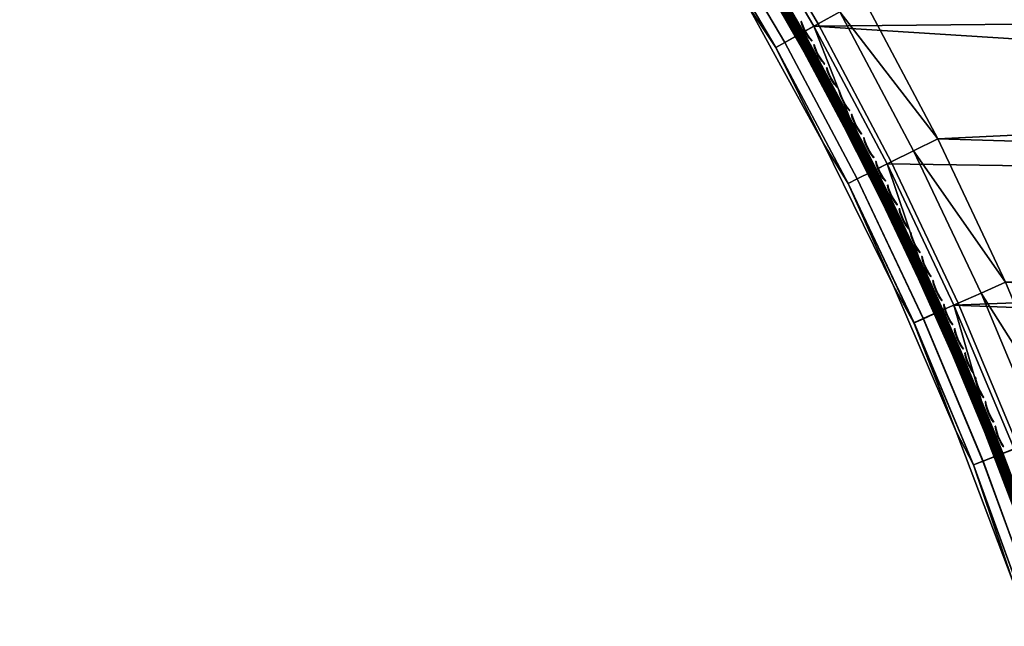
# Model space of a CAD drawing. Header units: inches. Extents: x 0 to 63.6, y -63.6 to 0.
# Tile 9 of 164: x 23.1 to 33.5, y -52.3 to -45.9. Entities that reach past the tile are written whole.
import ezdxf

# ---------------------------------------------------------------- set-up
doc = ezdxf.new("R2010")
doc.units = ezdxf.units.IN
doc.header["$LTSCALE"] = 0.03937
doc.header["$MEASUREMENT"] = 0
for name, color, linetype in [('A-FURN-3-ST', 151, 'Continuous'), ('A-FURN-3-ST-SEAM', 250, 'Continuous'), ('A-FURN-3-STITCH', 15, 'Continuous')]:
    doc.layers.add(name, color=color, linetype=linetype)

msp = doc.modelspace()

# ---------------------------------------------------------------- meshes
at = {"layer": 'A-FURN-3-ST'}
mesh = msp.add_polyface(dxfattribs=at)
corners = [(62.11, -52.238, 5), (34.21, -52.019, 5), (33.642, -50.465, 5), (61.665, -50.039, 5), (33.003, -48.939, 5), (61.144, -47.858, 5), (32.296, -47.443, 5), (31.521, -45.982, 5), (60.545, -45.696, 5), (30.679, -44.557, 5), (59.869, -43.558, 5), (29.774, -43.173, 5), (28.805, -41.831, 5), (59.118, -41.444, 5), (27.777, -40.536, 5), (58.293, -39.359, 5), (26.69, -39.288, 5), (25.547, -38.092, 5), (57.394, -37.304, 5), (24.351, -36.949, 5), (23.104, -35.863, 5), (51.838, -27.579, 5), (53.086, -29.442, 5), (54.267, -31.349, 5), (34.509, -51.919, 17.963), (34.779, -51.828, 18), (33.936, -50.352, 17.963), (34.201, -50.248, 18), (33.292, -48.812, 17.963), (33.552, -48.696, 18), (32.578, -47.303, 17.963), (32.833, -47.176, 18), (32.341, -47.422, 17.853), (33.05, -48.92, 17.853), (33.689, -50.449, 17.853), (34.258, -52.005, 17.853), (32.842, -49.013, 17.678), (33.477, -50.532, 17.678), (34.042, -52.078, 17.678), (32.582, -49.128, 17.185), (33.03, -50.279, 16.9), (33.212, -50.635, 17.185), (33.623, -51.851, 16.9), (33.772, -52.17, 17.185), (33.877, -52.134, 17.45), (33.314, -50.595, 17.45), (32.682, -49.084, 17.45), (33.623, -51.851, 5.5), (33.03, -50.279, 5.5), (32.363, -48.736, 5.5), (34.028, -52.08, 5.038), (33.464, -50.535, 5.038), (32.829, -49.016, 5.038), (32.581, -49.127, 5.309), (33.212, -50.633, 5.309), (33.772, -52.167, 5.309), (33.875, -52.132, 5.146), (33.313, -50.594, 5.146), (32.68, -49.082, 5.146), (61.071, -50.168, 18), (60.554, -48.008, 18), (59.96, -45.868, 18), (32.045, -45.69, 18), (31.189, -44.241, 18), (59.292, -43.75, 18), (30.269, -42.834, 18), (58.548, -41.657, 18), (29.284, -41.47, 18), (28.239, -40.152, 18), (57.73, -39.592, 18), (27.134, -38.884, 18), (25.972, -37.668, 18), (56.84, -37.557, 18), (24.755, -36.506, 18), (55.878, -35.555, 18), (23.487, -35.401, 18), (53.744, -31.66, 18), (52.574, -29.771, 18), (51.338, -27.926, 18)]
mesh.append_faces([[corners[k] for k in face] for face in [(0, 1, 2), (3, 2, 4), (5, 4, 6), (5, 6, 7), (8, 7, 9), (10, 9, 11), (10, 11, 12), (13, 12, 14), (15, 14, 16), (15, 16, 17), (18, 17, 19), (18, 19, 20), (20, 21, 22), (20, 22, 23), (24, 25, 26), (26, 25, 27), (26, 27, 28), (28, 27, 29), (28, 29, 30), (30, 29, 31), (30, 32, 33, 28), (28, 33, 34, 26), (26, 34, 35, 24), (33, 36, 37, 34), (34, 37, 38, 35), (39, 40, 41), (41, 40, 42), (41, 42, 43), (44, 38, 37, 45), (45, 37, 36, 46), (43, 44, 45, 41), (41, 45, 46, 39), (47, 42, 48), (48, 42, 40), (48, 40, 49), (1, 50, 2), (2, 50, 51), (2, 51, 4), (4, 51, 52), (4, 52, 6), (48, 53, 54), (48, 54, 47), (47, 54, 55), (56, 55, 54, 57), (57, 54, 53, 58), (50, 56, 57, 51), (51, 57, 58, 52), (27, 59, 29), (29, 60, 31), (31, 61, 62), (62, 61, 63), (63, 64, 65), (65, 66, 67), (67, 66, 68), (68, 69, 70), (70, 69, 71), (71, 72, 73), (73, 74, 75), (76, 77, 75), (75, 77, 78)]])
mesh = msp.add_polyface(dxfattribs=at)
corners = [(56.84, -37.557, 18), (57.099, -37.438, 17.963), (56.132, -35.427, 17.963), (55.878, -35.555, 18), (55.095, -33.452, 17.963), (54.845, -33.588, 18), (53.988, -31.514, 17.963), (53.744, -31.66, 18), (52.813, -29.617, 17.963), (57.547, -37.233, 17.678), (56.573, -35.206, 17.678), (56.369, -35.308, 17.853), (57.34, -37.328, 17.853), (57.152, -35.647, 16.901), (56.145, -33.679, 16.901), (56.828, -35.079, 17.185), (55.777, -33.079, 17.185), (55.681, -33.131, 17.45), (56.729, -35.128, 17.45), (55.527, -33.215, 17.678), (55.328, -33.324, 17.853), (55.071, -31.748, 16.901), (54.657, -31.117, 17.185), (54.562, -31.173, 17.45), (54.412, -31.262, 17.678), (54.216, -31.379, 17.853), (53.93, -29.855, 16.901), (57.159, -35.643, 5.5), (56.153, -33.675, 5.5), (55.078, -31.743, 5.5), (53.938, -29.85, 5.5), (56.835, -35.075, 5.309), (55.785, -33.075, 5.309), (54.664, -31.113, 5.309), (56.738, -35.124, 5.147), (55.69, -33.127, 5.147), (54.571, -31.168, 5.147), (54.267, -31.349, 5), (54.432, -31.251, 5.038), (55.38, -33.296, 5), (55.548, -33.205, 5.038), (56.422, -35.282, 5), (56.593, -35.196, 5.038), (57.394, -37.304, 5), (62.11, -52.238, 5), (33.642, -50.465, 5), (61.665, -50.039, 5), (33.003, -48.939, 5), (61.144, -47.858, 5), (31.521, -45.982, 5), (60.545, -45.696, 5), (30.679, -44.557, 5), (59.869, -43.558, 5), (28.805, -41.831, 5), (59.118, -41.444, 5), (27.777, -40.536, 5), (58.293, -39.359, 5), (25.547, -38.092, 5), (23.104, -35.863, 5), (34.779, -51.828, 18), (61.51, -52.346, 18), (34.201, -50.248, 18), (61.071, -50.168, 18), (33.552, -48.696, 18), (60.554, -48.008, 18), (32.833, -47.176, 18), (59.96, -45.868, 18), (31.189, -44.241, 18), (59.292, -43.75, 18), (30.269, -42.834, 18), (58.548, -41.657, 18), (28.239, -40.152, 18), (57.73, -39.592, 18), (25.972, -37.668, 18), (24.755, -36.506, 18), (23.487, -35.401, 18)]
mesh.append_faces([[corners[k] for k in face] for face in [(0, 1, 2), (0, 2, 3), (3, 2, 4), (3, 4, 5), (5, 4, 6), (5, 6, 7), (7, 6, 8), (9, 10, 11, 12), (12, 11, 2, 1), (13, 14, 15), (15, 14, 16), (15, 16, 17, 18), (18, 17, 19, 10), (10, 19, 20, 11), (11, 20, 4, 2), (14, 21, 16), (16, 21, 22), (16, 22, 23, 17), (17, 23, 24, 19), (19, 24, 25, 20), (20, 25, 6, 4), (21, 26, 22), (13, 27, 28), (13, 28, 14), (14, 28, 29), (14, 29, 21), (21, 29, 30), (27, 31, 28), (28, 31, 32), (28, 32, 29), (29, 32, 33), (31, 34, 35, 32), (32, 35, 36, 33), (37, 38, 39), (39, 38, 40), (39, 40, 41), (41, 40, 42), (41, 42, 43), (34, 42, 40, 35), (35, 40, 38, 36), (44, 45, 46), (46, 47, 48), (48, 49, 50), (50, 51, 52), (52, 53, 54), (54, 55, 56), (56, 57, 43), (37, 39, 58), (58, 39, 41), (58, 41, 43), (59, 60, 61), (61, 60, 62), (63, 62, 64), (65, 64, 66), (67, 66, 68), (69, 68, 70), (71, 70, 72), (73, 72, 0), (74, 0, 3), (75, 3, 5), (75, 5, 7)]])
mesh = msp.add_polyface(dxfattribs=at)
corners = [(32.578, -47.303, 17.963), (32.833, -47.176, 18), (31.796, -45.829, 17.963), (32.045, -45.69, 18), (30.948, -44.392, 17.963), (31.189, -44.241, 18), (30.034, -42.995, 17.963), (29.815, -43.145, 17.853), (30.722, -44.532, 17.853), (31.565, -45.959, 17.853), (32.341, -47.422, 17.853), (29.628, -43.274, 17.678), (30.529, -44.652, 17.678), (31.366, -46.07, 17.678), (32.138, -47.524, 17.678), (32.842, -49.013, 17.678), (33.05, -48.92, 17.853), (29.393, -43.436, 17.185), (28.992, -42.93, 16.9), (29.937, -44.32, 16.9), (30.287, -44.803, 17.185), (30.815, -45.753, 16.9), (31.118, -46.209, 17.185), (31.624, -47.226, 16.9), (31.883, -47.652, 17.185), (32.363, -48.736, 16.9), (32.582, -49.128, 17.185), (33.03, -50.279, 16.9), (32.682, -49.084, 17.45), (31.981, -47.603, 17.45), (31.214, -46.155, 17.45), (30.38, -44.745, 17.45), (29.483, -43.373, 17.45), (32.363, -48.736, 5.5), (31.624, -47.226, 5.5), (30.815, -45.753, 5.5), (29.937, -44.32, 5.5), (28.992, -42.93, 5.5), (32.296, -47.443, 5), (32.829, -49.016, 5.038), (32.125, -47.529, 5.038), (31.521, -45.982, 5), (31.354, -46.075, 5.038), (30.679, -44.557, 5), (30.517, -44.658, 5.038), (29.774, -43.173, 5), (29.616, -43.281, 5.038), (29.393, -43.435, 5.309), (30.287, -44.801, 5.309), (31.118, -46.208, 5.309), (31.883, -47.65, 5.309), (32.581, -49.127, 5.309), (33.03, -50.279, 5.5), (32.68, -49.082, 5.146), (31.98, -47.602, 5.146), (31.212, -46.155, 5.146), (30.379, -44.744, 5.146), (29.482, -43.373, 5.146)]
mesh.append_faces([[corners[k] for k in face] for face in [(0, 1, 2), (2, 1, 3), (2, 3, 4), (4, 3, 5), (4, 5, 6), (6, 7, 8, 4), (4, 8, 9, 2), (2, 9, 10, 0), (7, 11, 12, 8), (8, 12, 13, 9), (9, 13, 14, 10), (10, 14, 15, 16), (17, 18, 19), (17, 19, 20), (20, 19, 21), (20, 21, 22), (22, 21, 23), (22, 23, 24), (24, 23, 25), (24, 25, 26), (26, 25, 27), (28, 15, 14, 29), (29, 14, 13, 30), (30, 13, 12, 31), (31, 12, 11, 32), (26, 28, 29, 24), (24, 29, 30, 22), (22, 30, 31, 20), (20, 31, 32, 17), (33, 27, 25), (33, 25, 34), (34, 25, 23), (34, 23, 35), (35, 23, 21), (35, 21, 36), (36, 21, 19), (36, 19, 37), (38, 39, 40), (38, 40, 41), (41, 40, 42), (41, 42, 43), (43, 42, 44), (43, 44, 45), (45, 44, 46), (36, 47, 48), (36, 48, 35), (35, 48, 49), (35, 49, 34), (34, 49, 50), (34, 50, 33), (33, 50, 51), (33, 51, 52), (53, 51, 50, 54), (54, 50, 49, 55), (55, 49, 48, 56), (56, 48, 47, 57), (39, 53, 54, 40), (40, 54, 55, 42), (42, 55, 56, 44), (44, 56, 57, 46)]])
at = {"layer": 'A-FURN-3-ST-SEAM'}
mesh = msp.add_polyface(dxfattribs=at)
corners = [(30.501, -44.698, 17.684), (30.502, -44.697, 17.665), (30.971, -45.473, 17.665), (30.97, -45.474, 17.684), (31.418, -46.259, 17.665), (31.417, -46.259, 17.684), (30.51, -44.692, 17.647), (30.978, -45.469, 17.647), (31.426, -46.255, 17.647), (30.522, -44.685, 17.634), (30.991, -45.462, 17.634), (31.439, -46.248, 17.634), (30.524, -44.653, 17.628), (31.361, -46.07, 17.628), (31.865, -47.042, 17.634), (31.423, -46.256, 17.703), (30.975, -45.471, 17.703), (30.507, -44.694, 17.703), (31.434, -46.25, 17.717), (30.987, -45.464, 17.717), (30.518, -44.688, 17.717), (31.45, -46.242, 17.726), (31.002, -45.456, 17.726), (30.533, -44.678, 17.726), (31.876, -47.036, 17.726), (31.373, -46.063, 17.727), (30.535, -44.646, 17.727), (31.035, -45.436, 17.721), (31.483, -46.223, 17.721), (31.496, -46.216, 17.708), (31.047, -45.429, 17.708), (31.503, -46.212, 17.69), (31.055, -45.425, 17.69), (31.41, -46.042, 17.671), (31.93, -47.008, 17.69), (31.91, -47.019, 17.721), (30.572, -44.623, 17.671), (31.923, -47.012, 17.708), (31.024, -45.443, 17.629), (30.554, -44.665, 17.629), (30.569, -44.656, 17.638), (31.039, -45.434, 17.638), (31.05, -45.427, 17.652), (31.499, -46.215, 17.652), (31.487, -46.221, 17.638), (31.472, -46.229, 17.629), (31.899, -47.024, 17.629), (31.926, -47.011, 17.652), (31.914, -47.016, 17.638)]
mesh.append_faces([[corners[k] for k in face] for face in [(0, 1, 2, 3), (3, 2, 4, 5), (1, 6, 7, 2), (2, 7, 8, 4), (6, 9, 10, 7), (7, 10, 11, 8), (12, 13, 10), (10, 13, 11), (11, 13, 14), (5, 15, 16, 3), (3, 16, 17, 0), (15, 18, 19, 16), (16, 19, 20, 17), (18, 21, 22, 19), (19, 22, 23, 20), (24, 25, 21), (21, 25, 22), (25, 26, 22), (26, 25, 27), (27, 25, 28), (27, 28, 29, 30), (30, 29, 31, 32), (32, 31, 33), (33, 31, 34), (25, 35, 28), (33, 36, 32), (29, 28, 35, 37), (31, 29, 37, 34), (38, 39, 40, 41), (36, 33, 42), (42, 33, 43), (42, 43, 44, 41), (41, 44, 45, 38), (38, 45, 13), (13, 45, 46), (33, 47, 43), (13, 12, 38), (44, 43, 47, 48)]])
mesh = msp.add_polyface(dxfattribs=at)
corners = [(31.417, -46.259, 17.684), (31.418, -46.259, 17.665), (31.844, -47.052, 17.665), (31.843, -47.053, 17.684), (32.249, -47.853, 17.665), (32.248, -47.854, 17.684), (31.426, -46.255, 17.647), (31.852, -47.048, 17.647), (32.257, -47.85, 17.647), (31.439, -46.248, 17.634), (31.865, -47.042, 17.634), (32.27, -47.843, 17.634), (31.361, -46.07, 17.628), (32.132, -47.524, 17.628), (32.653, -48.651, 17.634), (32.253, -47.851, 17.703), (31.849, -47.05, 17.703), (31.423, -46.256, 17.703), (32.265, -47.846, 17.717), (31.86, -47.044, 17.717), (31.434, -46.25, 17.717), (32.281, -47.838, 17.726), (31.876, -47.036, 17.726), (31.45, -46.242, 17.726), (32.664, -48.646, 17.726), (32.144, -47.518, 17.727), (31.373, -46.063, 17.727), (31.41, -46.042, 17.671), (31.93, -47.008, 17.69), (32.182, -47.499, 17.671), (32.336, -47.811, 17.69), (32.72, -48.621, 17.69), (32.328, -47.815, 17.708), (32.712, -48.624, 17.708), (32.315, -47.821, 17.721), (32.699, -48.63, 17.721), (31.91, -47.019, 17.721), (31.923, -47.012, 17.708), (31.899, -47.024, 17.629), (32.304, -47.827, 17.629), (32.687, -48.635, 17.629), (32.32, -47.819, 17.638), (32.703, -48.628, 17.638), (32.331, -47.814, 17.652), (32.715, -48.623, 17.652), (31.926, -47.011, 17.652), (31.914, -47.016, 17.638), (31.472, -46.229, 17.629), (31.487, -46.221, 17.638)]
mesh.append_faces([[corners[k] for k in face] for face in [(0, 1, 2, 3), (3, 2, 4, 5), (1, 6, 7, 2), (2, 7, 8, 4), (6, 9, 10, 7), (7, 10, 11, 8), (10, 12, 13), (10, 13, 11), (11, 13, 14), (5, 15, 16, 3), (3, 16, 17, 0), (15, 18, 19, 16), (16, 19, 20, 17), (18, 21, 22, 19), (19, 22, 23, 20), (24, 25, 21), (21, 25, 22), (22, 25, 26), (27, 28, 29), (29, 28, 30), (29, 30, 31), (31, 30, 32, 33), (33, 32, 34, 35), (35, 34, 25), (25, 34, 36), (25, 36, 26), (37, 36, 34, 32), (28, 37, 32, 30), (12, 38, 13), (13, 38, 39), (13, 39, 40), (40, 39, 41, 42), (42, 41, 43, 44), (44, 43, 29), (29, 43, 45), (29, 45, 27), (46, 45, 43, 41), (47, 48, 46, 38), (38, 46, 41, 39)]])
mesh = msp.add_polyface(dxfattribs=at)
corners = [(32.248, -47.854, 17.684), (32.249, -47.853, 17.665), (32.632, -48.661, 17.665), (32.631, -48.661, 17.684), (32.993, -49.474, 17.665), (32.992, -49.474, 17.684), (32.257, -47.85, 17.647), (32.639, -48.657, 17.647), (33.001, -49.47, 17.647), (32.27, -47.843, 17.634), (32.653, -48.651, 17.634), (33.014, -49.465, 17.634), (32.132, -47.524, 17.628), (32.836, -49.011, 17.628), (33.471, -50.53, 17.628), (32.997, -49.472, 17.703), (32.636, -48.659, 17.703), (32.253, -47.851, 17.703), (33.009, -49.467, 17.717), (32.648, -48.653, 17.717), (32.265, -47.846, 17.717), (33.025, -49.46, 17.726), (32.664, -48.646, 17.726), (32.281, -47.838, 17.726), (33.483, -50.525, 17.727), (32.848, -49.006, 17.727), (32.144, -47.518, 17.727), (32.699, -48.63, 17.721), (33.06, -49.445, 17.721), (33.074, -49.439, 17.708), (32.712, -48.624, 17.708), (33.082, -49.436, 17.69), (32.72, -48.621, 17.69), (32.887, -48.989, 17.671), (33.523, -50.509, 17.671), (32.182, -47.499, 17.671), (33.4, -50.265, 17.721), (33.414, -50.259, 17.708), (33.422, -50.256, 17.69), (32.715, -48.623, 17.652), (33.077, -49.438, 17.652), (33.065, -49.443, 17.638), (32.703, -48.628, 17.638), (33.049, -49.45, 17.629), (32.687, -48.635, 17.629), (33.417, -50.258, 17.652), (33.405, -50.263, 17.638), (33.389, -50.269, 17.629)]
mesh.append_faces([[corners[k] for k in face] for face in [(0, 1, 2, 3), (3, 2, 4, 5), (1, 6, 7, 2), (2, 7, 8, 4), (6, 9, 10, 7), (7, 10, 11, 8), (12, 13, 10), (10, 13, 11), (13, 14, 11), (5, 15, 16, 3), (3, 16, 17, 0), (15, 18, 19, 16), (16, 19, 20, 17), (18, 21, 22, 19), (19, 22, 23, 20), (24, 25, 21), (21, 25, 22), (25, 26, 22), (26, 25, 27), (27, 25, 28), (27, 28, 29, 30), (30, 29, 31, 32), (32, 31, 33), (33, 31, 34), (24, 28, 25), (33, 35, 32), (29, 28, 36, 37), (37, 38, 31, 29), (35, 33, 39), (39, 33, 40), (39, 40, 41, 42), (42, 41, 43, 44), (44, 43, 13), (13, 43, 14), (34, 40, 33), (13, 12, 44), (41, 40, 45, 46), (46, 47, 43, 41)]])
mesh = msp.add_polyface(dxfattribs=at)
corners = [(32.992, -49.474, 17.684), (32.993, -49.474, 17.665), (33.332, -50.292, 17.665), (33.331, -50.292, 17.684), (33.649, -51.113, 17.665), (33.648, -51.114, 17.684), (33.001, -49.47, 17.647), (33.34, -50.288, 17.647), (33.657, -51.11, 17.647), (33.014, -49.465, 17.634), (33.353, -50.283, 17.634), (33.671, -51.105, 17.634), (33.471, -50.53, 17.628), (34.036, -52.075, 17.628), (33.654, -51.112, 17.703), (33.337, -50.29, 17.703), (32.997, -49.472, 17.703), (33.666, -51.107, 17.717), (33.349, -50.285, 17.717), (33.009, -49.467, 17.717), (33.962, -51.932, 17.717), (33.978, -51.927, 17.726), (33.683, -51.101, 17.726), (33.365, -50.279, 17.726), (33.025, -49.46, 17.726), (34.048, -52.071, 17.727), (33.483, -50.525, 17.727), (33.523, -50.509, 17.671), (33.082, -49.436, 17.69), (33.422, -50.256, 17.69), (33.74, -51.08, 17.69), (33.414, -50.259, 17.708), (33.732, -51.083, 17.708), (33.4, -50.265, 17.721), (33.718, -51.088, 17.721), (33.06, -49.445, 17.721), (34.014, -51.915, 17.721), (34.028, -51.91, 17.708), (34.036, -51.907, 17.69), (34.089, -52.058, 17.671), (33.049, -49.45, 17.629), (33.389, -50.269, 17.629), (33.707, -51.092, 17.629), (33.405, -50.263, 17.638), (33.723, -51.086, 17.638), (33.417, -50.258, 17.652), (33.735, -51.082, 17.652), (33.077, -49.438, 17.652), (34.031, -51.909, 17.652), (34.019, -51.913, 17.638), (34.003, -51.919, 17.629)]
mesh.append_faces([[corners[k] for k in face] for face in [(0, 1, 2, 3), (3, 2, 4, 5), (1, 6, 7, 2), (2, 7, 8, 4), (6, 9, 10, 7), (7, 10, 11, 8), (9, 12, 10), (10, 12, 11), (11, 12, 13), (5, 14, 15, 3), (3, 15, 16, 0), (14, 17, 18, 15), (15, 18, 19, 16), (20, 21, 22, 17), (17, 22, 23, 18), (18, 23, 24, 19), (22, 25, 26), (22, 26, 23), (23, 26, 24), (27, 28, 29), (27, 29, 30), (30, 29, 31, 32), (32, 31, 33, 34), (34, 33, 26), (26, 33, 35), (26, 25, 34), (34, 36, 37, 32), (32, 37, 38, 30), (39, 27, 30), (12, 40, 41), (12, 41, 42), (42, 41, 43, 44), (44, 43, 45, 46), (46, 45, 27), (27, 45, 47), (27, 39, 46), (46, 48, 49, 44), (44, 49, 50, 42), (13, 12, 42)]])
at = {"layer": 'A-FURN-3-STITCH'}
mesh = msp.add_polymesh((7, 4), dxfattribs=at)
for k, corner in enumerate([(31.389, -45.933, 17.745), (31.387, -45.934, 17.742), (31.385, -45.935, 17.738), (31.383, -45.936, 17.736), (31.402, -45.97, 17.749), (31.397, -45.972, 17.749), (31.395, -45.974, 17.745), (31.397, -45.972, 17.74), (31.417, -46.005, 17.752), (31.413, -46.008, 17.752), (31.41, -46.009, 17.748), (31.412, -46.008, 17.743), (31.435, -46.04, 17.753), (31.43, -46.043, 17.753), (31.428, -46.044, 17.749), (31.43, -46.043, 17.744), (31.455, -46.074, 17.752), (31.451, -46.076, 17.752), (31.448, -46.078, 17.748), (31.45, -46.077, 17.743), (31.477, -46.106, 17.749), (31.473, -46.108, 17.75), (31.47, -46.11, 17.745), (31.472, -46.109, 17.741), (31.501, -46.136, 17.745), (31.5, -46.137, 17.743), (31.498, -46.138, 17.739), (31.496, -46.139, 17.736)]):
    mesh.set_mesh_vertex(divmod(k, 4), corner)
mesh = msp.add_polymesh((7, 4), dxfattribs=at)
for k, corner in enumerate([(31.525, -46.177, 17.745), (31.524, -46.178, 17.742), (31.521, -46.18, 17.738), (31.52, -46.18, 17.736), (31.538, -46.214, 17.749), (31.533, -46.217, 17.749), (31.531, -46.218, 17.745), (31.533, -46.217, 17.74), (31.553, -46.25, 17.752), (31.549, -46.253, 17.752), (31.546, -46.254, 17.748), (31.548, -46.253, 17.743), (31.571, -46.285, 17.753), (31.566, -46.287, 17.753), (31.564, -46.289, 17.749), (31.566, -46.288, 17.744), (31.591, -46.319, 17.752), (31.586, -46.321, 17.752), (31.584, -46.323, 17.748), (31.586, -46.321, 17.743), (31.613, -46.351, 17.749), (31.608, -46.353, 17.75), (31.605, -46.355, 17.745), (31.607, -46.354, 17.741), (31.637, -46.382, 17.745), (31.635, -46.382, 17.743), (31.633, -46.384, 17.739), (31.631, -46.384, 17.736)]):
    mesh.set_mesh_vertex(divmod(k, 4), corner)
mesh = msp.add_polymesh((7, 4), dxfattribs=at)
for k, corner in enumerate([(31.66, -46.423, 17.745), (31.659, -46.424, 17.742), (31.656, -46.425, 17.738), (31.655, -46.426, 17.736), (31.672, -46.46, 17.749), (31.668, -46.462, 17.749), (31.665, -46.464, 17.745), (31.667, -46.463, 17.74), (31.687, -46.496, 17.752), (31.683, -46.498, 17.752), (31.68, -46.5, 17.748), (31.682, -46.499, 17.743), (31.705, -46.531, 17.753), (31.7, -46.533, 17.753), (31.698, -46.535, 17.749), (31.7, -46.534, 17.744), (31.724, -46.565, 17.752), (31.72, -46.567, 17.752), (31.717, -46.568, 17.748), (31.719, -46.567, 17.743), (31.746, -46.597, 17.749), (31.741, -46.6, 17.75), (31.739, -46.601, 17.745), (31.741, -46.6, 17.741), (31.77, -46.628, 17.745), (31.768, -46.629, 17.743), (31.766, -46.63, 17.739), (31.765, -46.631, 17.736)]):
    mesh.set_mesh_vertex(divmod(k, 4), corner)
mesh = msp.add_polymesh((7, 4), dxfattribs=at)
for k, corner in enumerate([(31.793, -46.67, 17.745), (31.791, -46.67, 17.742), (31.789, -46.672, 17.738), (31.788, -46.672, 17.736), (31.805, -46.706, 17.749), (31.8, -46.709, 17.749), (31.798, -46.71, 17.745), (31.8, -46.709, 17.74), (31.82, -46.743, 17.752), (31.815, -46.745, 17.752), (31.813, -46.746, 17.748), (31.815, -46.745, 17.743), (31.837, -46.778, 17.753), (31.832, -46.78, 17.753), (31.83, -46.781, 17.749), (31.832, -46.78, 17.744), (31.856, -46.812, 17.752), (31.851, -46.814, 17.752), (31.849, -46.815, 17.748), (31.851, -46.814, 17.743), (31.877, -46.844, 17.749), (31.873, -46.847, 17.75), (31.87, -46.848, 17.745), (31.872, -46.847, 17.741), (31.901, -46.875, 17.745), (31.9, -46.876, 17.743), (31.897, -46.877, 17.739), (31.896, -46.878, 17.736)]):
    mesh.set_mesh_vertex(divmod(k, 4), corner)
mesh = msp.add_polymesh((7, 4), dxfattribs=at)
for k, corner in enumerate([(31.924, -46.917, 17.745), (31.922, -46.918, 17.742), (31.92, -46.919, 17.738), (31.918, -46.92, 17.736), (31.936, -46.954, 17.749), (31.931, -46.956, 17.749), (31.928, -46.958, 17.745), (31.93, -46.957, 17.74), (31.95, -46.99, 17.752), (31.945, -46.993, 17.752), (31.943, -46.994, 17.748), (31.945, -46.993, 17.743), (31.967, -47.026, 17.753), (31.962, -47.028, 17.753), (31.96, -47.029, 17.749), (31.962, -47.028, 17.744), (31.986, -47.06, 17.752), (31.981, -47.062, 17.752), (31.979, -47.063, 17.748), (31.981, -47.062, 17.743), (32.007, -47.093, 17.749), (32.002, -47.095, 17.75), (32, -47.096, 17.745), (32.002, -47.095, 17.741), (32.03, -47.124, 17.745), (32.029, -47.124, 17.743), (32.026, -47.126, 17.739), (32.025, -47.126, 17.736)]):
    mesh.set_mesh_vertex(divmod(k, 4), corner)
mesh = msp.add_polymesh((7, 4), dxfattribs=at)
for k, corner in enumerate([(32.053, -47.166, 17.745), (32.051, -47.166, 17.742), (32.049, -47.168, 17.738), (32.047, -47.168, 17.736), (32.064, -47.203, 17.749), (32.06, -47.205, 17.749), (32.057, -47.206, 17.745), (32.059, -47.205, 17.74), (32.078, -47.239, 17.752), (32.074, -47.241, 17.752), (32.071, -47.243, 17.748), (32.073, -47.242, 17.743), (32.095, -47.275, 17.753), (32.09, -47.277, 17.753), (32.088, -47.278, 17.749), (32.09, -47.277, 17.744), (32.114, -47.309, 17.752), (32.109, -47.311, 17.752), (32.106, -47.312, 17.748), (32.109, -47.311, 17.743), (32.135, -47.342, 17.749), (32.13, -47.344, 17.75), (32.127, -47.345, 17.745), (32.129, -47.344, 17.741), (32.158, -47.373, 17.745), (32.156, -47.374, 17.743), (32.154, -47.375, 17.739), (32.152, -47.376, 17.736)]):
    mesh.set_mesh_vertex(divmod(k, 4), corner)
mesh = msp.add_polymesh((7, 4), dxfattribs=at)
for k, corner in enumerate([(32.18, -47.415, 17.745), (32.178, -47.416, 17.742), (32.176, -47.417, 17.738), (32.174, -47.418, 17.736), (32.191, -47.452, 17.749), (32.186, -47.455, 17.749), (32.184, -47.456, 17.745), (32.186, -47.455, 17.74), (32.205, -47.489, 17.752), (32.2, -47.491, 17.752), (32.198, -47.492, 17.748), (32.2, -47.491, 17.743), (32.221, -47.524, 17.753), (32.216, -47.527, 17.753), (32.214, -47.528, 17.749), (32.216, -47.527, 17.744), (32.24, -47.559, 17.752), (32.235, -47.561, 17.752), (32.232, -47.562, 17.748), (32.234, -47.561, 17.743), (32.26, -47.592, 17.749), (32.256, -47.594, 17.75), (32.253, -47.596, 17.745), (32.255, -47.595, 17.741), (32.283, -47.624, 17.745), (32.282, -47.624, 17.743), (32.279, -47.625, 17.739), (32.278, -47.626, 17.736)]):
    mesh.set_mesh_vertex(divmod(k, 4), corner)
mesh = msp.add_polymesh((7, 4), dxfattribs=at)
for k, corner in enumerate([(32.305, -47.666, 17.745), (32.304, -47.666, 17.742), (32.301, -47.668, 17.738), (32.3, -47.668, 17.736), (32.316, -47.703, 17.749), (32.311, -47.705, 17.749), (32.309, -47.707, 17.745), (32.311, -47.706, 17.74), (32.329, -47.74, 17.752), (32.325, -47.742, 17.752), (32.322, -47.743, 17.748), (32.324, -47.742, 17.743), (32.345, -47.775, 17.753), (32.341, -47.778, 17.753), (32.338, -47.779, 17.749), (32.34, -47.778, 17.744), (32.364, -47.81, 17.752), (32.359, -47.812, 17.752), (32.356, -47.813, 17.748), (32.358, -47.812, 17.743), (32.384, -47.843, 17.749), (32.379, -47.845, 17.75), (32.377, -47.847, 17.745), (32.379, -47.846, 17.741), (32.407, -47.875, 17.745), (32.405, -47.876, 17.743), (32.403, -47.877, 17.739), (32.401, -47.877, 17.736)]):
    mesh.set_mesh_vertex(divmod(k, 4), corner)
mesh = msp.add_polymesh((7, 4), dxfattribs=at)
for k, corner in enumerate([(32.428, -47.917, 17.745), (32.427, -47.918, 17.742), (32.424, -47.919, 17.738), (32.423, -47.92, 17.736), (32.439, -47.955, 17.749), (32.434, -47.957, 17.749), (32.431, -47.958, 17.745), (32.433, -47.957, 17.74), (32.452, -47.991, 17.752), (32.447, -47.994, 17.752), (32.445, -47.995, 17.748), (32.447, -47.994, 17.743), (32.468, -48.027, 17.753), (32.463, -48.029, 17.753), (32.46, -48.031, 17.749), (32.462, -48.03, 17.744), (32.486, -48.062, 17.752), (32.481, -48.064, 17.752), (32.478, -48.065, 17.748), (32.48, -48.064, 17.743), (32.506, -48.095, 17.749), (32.501, -48.098, 17.75), (32.499, -48.099, 17.745), (32.501, -48.098, 17.741), (32.528, -48.127, 17.745), (32.527, -48.128, 17.743), (32.524, -48.129, 17.739), (32.523, -48.13, 17.736)]):
    mesh.set_mesh_vertex(divmod(k, 4), corner)
mesh = msp.add_polymesh((7, 4), dxfattribs=at)
for k, corner in enumerate([(32.549, -48.17, 17.745), (32.548, -48.17, 17.742), (32.545, -48.172, 17.738), (32.544, -48.172, 17.736), (32.56, -48.207, 17.749), (32.555, -48.209, 17.749), (32.552, -48.211, 17.745), (32.554, -48.21, 17.74), (32.573, -48.244, 17.752), (32.568, -48.246, 17.752), (32.565, -48.247, 17.748), (32.567, -48.246, 17.743), (32.588, -48.28, 17.753), (32.583, -48.282, 17.753), (32.581, -48.283, 17.749), (32.583, -48.282, 17.744), (32.606, -48.315, 17.752), (32.601, -48.317, 17.752), (32.598, -48.318, 17.748), (32.6, -48.317, 17.743), (32.626, -48.348, 17.749), (32.621, -48.351, 17.75), (32.618, -48.352, 17.745), (32.62, -48.351, 17.741), (32.648, -48.38, 17.745), (32.646, -48.381, 17.743), (32.644, -48.382, 17.739), (32.642, -48.383, 17.736)]):
    mesh.set_mesh_vertex(divmod(k, 4), corner)
mesh = msp.add_polymesh((7, 4), dxfattribs=at)
for k, corner in enumerate([(32.668, -48.423, 17.745), (32.667, -48.424, 17.742), (32.664, -48.425, 17.738), (32.663, -48.426, 17.736), (32.679, -48.461, 17.749), (32.674, -48.463, 17.749), (32.671, -48.464, 17.745), (32.673, -48.463, 17.74), (32.691, -48.498, 17.752), (32.687, -48.5, 17.752), (32.684, -48.501, 17.748), (32.686, -48.5, 17.743), (32.706, -48.534, 17.753), (32.702, -48.536, 17.753), (32.699, -48.537, 17.749), (32.701, -48.536, 17.744), (32.724, -48.569, 17.752), (32.719, -48.571, 17.752), (32.716, -48.572, 17.748), (32.719, -48.571, 17.743), (32.743, -48.602, 17.749), (32.739, -48.604, 17.75), (32.736, -48.606, 17.745), (32.738, -48.605, 17.741), (32.765, -48.635, 17.745), (32.764, -48.635, 17.743), (32.761, -48.636, 17.739), (32.76, -48.637, 17.736)]):
    mesh.set_mesh_vertex(divmod(k, 4), corner)
mesh = msp.add_polymesh((7, 4), dxfattribs=at)
for k, corner in enumerate([(32.786, -48.678, 17.745), (32.784, -48.678, 17.742), (32.782, -48.679, 17.738), (32.78, -48.68, 17.736), (32.796, -48.715, 17.749), (32.791, -48.717, 17.749), (32.788, -48.718, 17.745), (32.79, -48.717, 17.74), (32.808, -48.752, 17.752), (32.803, -48.754, 17.752), (32.801, -48.755, 17.748), (32.803, -48.754, 17.743), (32.823, -48.788, 17.753), (32.818, -48.79, 17.753), (32.815, -48.792, 17.749), (32.818, -48.791, 17.744), (32.84, -48.823, 17.752), (32.835, -48.825, 17.752), (32.833, -48.827, 17.748), (32.835, -48.826, 17.743), (32.859, -48.857, 17.749), (32.855, -48.859, 17.75), (32.852, -48.861, 17.745), (32.854, -48.86, 17.741), (32.881, -48.89, 17.745), (32.879, -48.89, 17.743), (32.877, -48.891, 17.739), (32.875, -48.892, 17.736)]):
    mesh.set_mesh_vertex(divmod(k, 4), corner)
mesh = msp.add_polymesh((7, 4), dxfattribs=at)
for k, corner in enumerate([(32.901, -48.933, 17.745), (32.9, -48.933, 17.742), (32.897, -48.934, 17.738), (32.896, -48.935, 17.736), (32.911, -48.97, 17.749), (32.906, -48.972, 17.749), (32.903, -48.974, 17.745), (32.905, -48.973, 17.74), (32.923, -49.007, 17.752), (32.918, -49.01, 17.752), (32.915, -49.011, 17.748), (32.917, -49.01, 17.743), (32.937, -49.044, 17.753), (32.932, -49.046, 17.753), (32.93, -49.047, 17.749), (32.932, -49.046, 17.744), (32.954, -49.079, 17.752), (32.949, -49.081, 17.752), (32.947, -49.082, 17.748), (32.949, -49.081, 17.743), (32.973, -49.113, 17.749), (32.968, -49.115, 17.75), (32.966, -49.116, 17.745), (32.968, -49.115, 17.741), (32.994, -49.146, 17.745), (32.993, -49.146, 17.743), (32.99, -49.147, 17.739), (32.989, -49.148, 17.736)]):
    mesh.set_mesh_vertex(divmod(k, 4), corner)
mesh = msp.add_polymesh((7, 4), dxfattribs=at)
for k, corner in enumerate([(33.014, -49.189, 17.745), (33.013, -49.189, 17.742), (33.01, -49.191, 17.738), (33.009, -49.191, 17.736), (33.024, -49.227, 17.749), (33.019, -49.229, 17.749), (33.016, -49.23, 17.745), (33.018, -49.229, 17.74), (33.035, -49.264, 17.752), (33.031, -49.266, 17.752), (33.028, -49.267, 17.748), (33.03, -49.266, 17.743), (33.05, -49.3, 17.753), (33.045, -49.302, 17.753), (33.042, -49.303, 17.749), (33.044, -49.302, 17.744), (33.066, -49.336, 17.752), (33.061, -49.338, 17.752), (33.059, -49.339, 17.748), (33.061, -49.338, 17.743), (33.085, -49.37, 17.749), (33.08, -49.372, 17.75), (33.078, -49.373, 17.745), (33.08, -49.372, 17.741), (33.106, -49.402, 17.745), (33.105, -49.403, 17.743), (33.102, -49.404, 17.739), (33.101, -49.405, 17.736)]):
    mesh.set_mesh_vertex(divmod(k, 4), corner)
mesh = msp.add_polymesh((7, 4), dxfattribs=at)
for k, corner in enumerate([(33.126, -49.446, 17.745), (33.124, -49.446, 17.742), (33.122, -49.448, 17.738), (33.12, -49.448, 17.736), (33.135, -49.484, 17.749), (33.13, -49.486, 17.749), (33.127, -49.487, 17.745), (33.129, -49.486, 17.74), (33.146, -49.521, 17.752), (33.141, -49.523, 17.752), (33.139, -49.524, 17.748), (33.141, -49.523, 17.743), (33.16, -49.557, 17.753), (33.155, -49.559, 17.753), (33.153, -49.561, 17.749), (33.155, -49.56, 17.744), (33.176, -49.593, 17.752), (33.172, -49.595, 17.752), (33.169, -49.596, 17.748), (33.171, -49.595, 17.743), (33.195, -49.627, 17.749), (33.19, -49.629, 17.75), (33.188, -49.63, 17.745), (33.19, -49.63, 17.741), (33.216, -49.66, 17.745), (33.214, -49.661, 17.743), (33.212, -49.662, 17.739), (33.21, -49.662, 17.736)]):
    mesh.set_mesh_vertex(divmod(k, 4), corner)
mesh = msp.add_polymesh((7, 4), dxfattribs=at)
for k, corner in enumerate([(33.235, -49.704, 17.745), (33.233, -49.704, 17.742), (33.231, -49.705, 17.738), (33.229, -49.706, 17.736), (33.244, -49.742, 17.749), (33.239, -49.744, 17.749), (33.236, -49.745, 17.745), (33.238, -49.744, 17.74), (33.255, -49.779, 17.752), (33.25, -49.781, 17.752), (33.247, -49.782, 17.748), (33.249, -49.781, 17.743), (33.269, -49.816, 17.753), (33.264, -49.817, 17.753), (33.261, -49.819, 17.749), (33.263, -49.818, 17.744), (33.285, -49.851, 17.752), (33.28, -49.853, 17.752), (33.277, -49.854, 17.748), (33.279, -49.853, 17.743), (33.303, -49.886, 17.749), (33.298, -49.888, 17.75), (33.295, -49.889, 17.745), (33.297, -49.888, 17.741), (33.323, -49.919, 17.745), (33.322, -49.919, 17.743), (33.319, -49.92, 17.739), (33.318, -49.921, 17.736)]):
    mesh.set_mesh_vertex(divmod(k, 4), corner)
mesh = msp.add_polymesh((7, 4), dxfattribs=at)
for k, corner in enumerate([(33.342, -49.962, 17.745), (33.341, -49.963, 17.742), (33.338, -49.964, 17.738), (33.337, -49.965, 17.736), (33.351, -50, 17.749), (33.346, -50.002, 17.749), (33.343, -50.003, 17.745), (33.345, -50.002, 17.74), (33.362, -50.038, 17.752), (33.357, -50.04, 17.752), (33.354, -50.041, 17.748), (33.356, -50.04, 17.743), (33.375, -50.074, 17.753), (33.37, -50.076, 17.753), (33.367, -50.077, 17.749), (33.37, -50.077, 17.744), (33.391, -50.11, 17.752), (33.386, -50.112, 17.752), (33.383, -50.113, 17.748), (33.385, -50.112, 17.743), (33.409, -50.145, 17.749), (33.404, -50.147, 17.75), (33.401, -50.148, 17.745), (33.403, -50.147, 17.741), (33.429, -50.178, 17.745), (33.428, -50.179, 17.743), (33.425, -50.18, 17.739), (33.424, -50.18, 17.736)]):
    mesh.set_mesh_vertex(divmod(k, 4), corner)
mesh = msp.add_polymesh((7, 4), dxfattribs=at)
for k, corner in enumerate([(33.447, -50.222, 17.745), (33.446, -50.222, 17.742), (33.443, -50.223, 17.738), (33.442, -50.224, 17.736), (33.456, -50.26, 17.749), (33.451, -50.262, 17.749), (33.448, -50.263, 17.745), (33.45, -50.262, 17.74), (33.466, -50.297, 17.752), (33.461, -50.299, 17.752), (33.459, -50.3, 17.748), (33.461, -50.3, 17.743), (33.479, -50.334, 17.753), (33.475, -50.336, 17.753), (33.472, -50.337, 17.749), (33.474, -50.336, 17.744), (33.495, -50.37, 17.752), (33.49, -50.372, 17.752), (33.487, -50.373, 17.748), (33.489, -50.372, 17.743), (33.513, -50.405, 17.749), (33.508, -50.407, 17.75), (33.505, -50.408, 17.745), (33.507, -50.407, 17.741), (33.533, -50.438, 17.745), (33.531, -50.439, 17.743), (33.528, -50.44, 17.739), (33.527, -50.44, 17.736)]):
    mesh.set_mesh_vertex(divmod(k, 4), corner)

doc.saveas('drawing.dxf')
